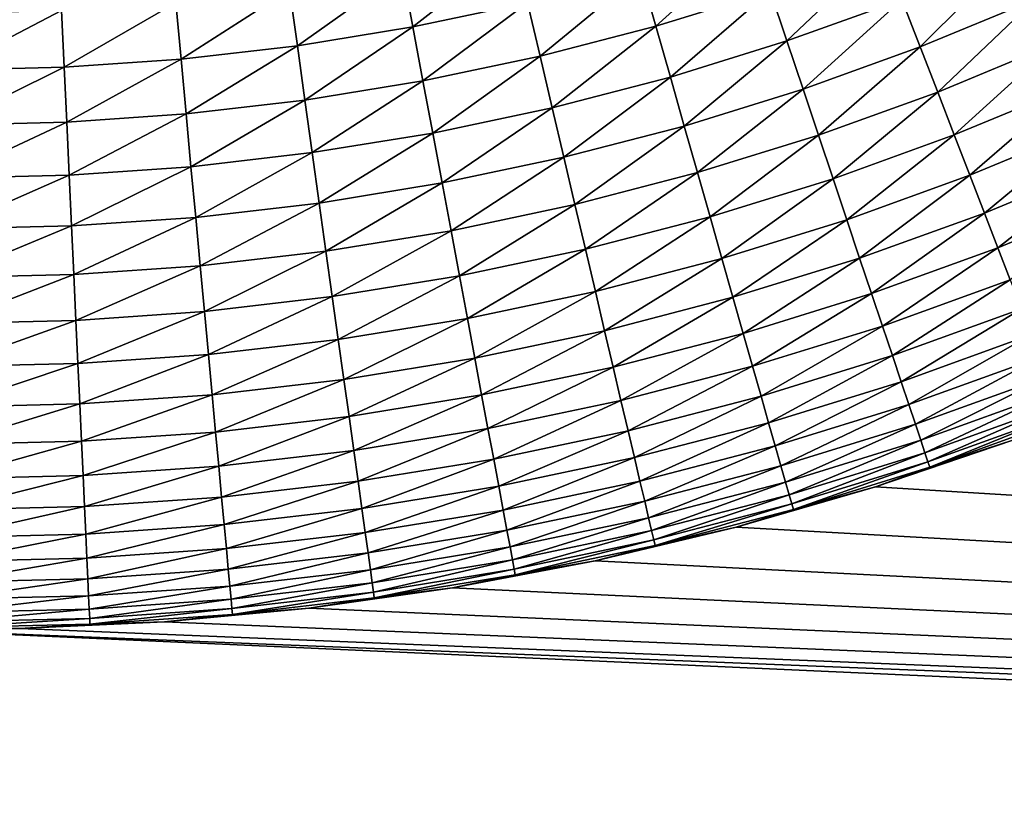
# Model space of a CAD drawing. Extents: x -260 to 260, y -882 to 882.
# Tile 150 of 234: x 1 to 15, y 532 to 543. Entities that reach past the tile are written whole.
import ezdxf

# ---------------------------------------------------------------- set-up
doc = ezdxf.new("R2010")
doc.units = 0
doc.header["$LTSCALE"] = 21.359881
for name, color, linetype in [('1', 7, 'CONTINUOUS'), ('2', 7, 'CONTINUOUS'), ('23', 7, 'CONTINUOUS'), ('24', 7, 'CONTINUOUS')]:
    doc.layers.add(name, color=color, linetype=linetype)

msp = doc.modelspace()

# ---------------------------------------------------------------- linework, layer by layer
at = {"layer": '1', "color": 7, "linetype": 'CONTINUOUS'}
for points in [[(253.525, 812.5), (-253.525, 0), (253.525, 0), (253.525, 812.5)], [(-253.525, 0), (253.525, 812.5), (116.582, 650.819), (-253.525, 0)], [(114.854, 648.894), (-253.525, 0), (116.582, 650.819), (114.854, 648.894)], [(113.045, 647.046), (-253.525, 0), (114.854, 648.894), (113.045, 647.046)], [(111.157, 645.277), (-253.525, 0), (113.045, 647.046), (111.157, 645.277)], [(109.196, 643.59), (-253.525, 0), (111.157, 645.277), (109.196, 643.59)], [(107.164, 641.99), (-253.525, 0), (109.196, 643.59), (107.164, 641.99)], [(105.065, 640.479), (-253.525, 0), (107.164, 641.99), (105.065, 640.479)], [(102.902, 639.059), (-253.525, 0), (105.065, 640.479), (102.902, 639.059)], [(100.681, 637.734), (-253.525, 0), (102.902, 639.059), (100.681, 637.734)], [(98.405, 636.505), (-253.525, 0), (100.681, 637.734), (98.405, 636.505)], [(96.078, 635.376), (-253.525, 0), (98.405, 636.505), (96.078, 635.376)], [(93.704, 634.347), (-253.525, 0), (96.078, 635.376), (93.704, 634.347)], [(91.289, 633.422), (-253.525, 0), (93.704, 634.347), (91.289, 633.422)], [(88.835, 632.602), (-253.525, 0), (91.289, 633.422), (88.835, 632.602)], [(86.349, 631.887), (-253.525, 0), (88.835, 632.602), (86.349, 631.887)], [(83.835, 631.281), (-253.525, 0), (86.349, 631.887), (83.835, 631.281)], [(81.296, 630.783), (-253.525, 0), (83.835, 631.281), (81.296, 630.783)], [(78.739, 630.395), (-253.525, 0), (81.296, 630.783), (78.739, 630.395)], [(76.167, 630.117), (-253.525, 0), (78.739, 630.395), (76.167, 630.117)], [(73.586, 629.95), (-253.525, 0), (76.167, 630.117), (73.586, 629.95)], [(71, 629.895), (-253.525, 0), (73.586, 629.95), (71, 629.895)], [(-129, 629.895), (-253.525, 0), (71, 629.895), (-129, 629.895)]]:
    msp.add_3dface(points, dxfattribs=at)
at = {"layer": '2', "color": 7, "linetype": 'CONTINUOUS'}
for points in [[(13.354, 536.551, -9), (15.329, 537.223, -9), (136.739, 529, -9), (13.354, 536.551, -9)], [(11.349, 535.972, -9), (13.354, 536.551, -9), (136.739, 529, -9), (11.349, 535.972, -9)], [(9.32, 535.487, -9), (11.349, 535.972, -9), (136.739, 529, -9), (9.32, 535.487, -9)], [(7.27, 535.098, -9), (9.32, 535.487, -9), (136.739, 529, -9), (7.27, 535.098, -9)], [(5.204, 534.805, -9), (7.27, 535.098, -9), (136.739, 529, -9), (5.204, 534.805, -9)], [(3.127, 534.61, -9), (5.204, 534.805, -9), (136.739, 529, -9), (3.127, 534.61, -9)], [(-1.043, 534.512, -9), (121.261, 529, -9), (-16.261, 529, -9), (-1.043, 534.512, -9)], [(-1.043, 534.512, -9), (1.043, 534.512, -9), (136.739, 529, -9), (-1.043, 534.512, -9)], [(121.261, 529, -9), (-1.043, 534.512, -9), (136.739, 529, -9), (121.261, 529, -9)], [(1.043, 534.512, -9), (3.127, 534.61, -9), (136.739, 529, -9), (1.043, 534.512, -9)]]:
    msp.add_3dface(points, dxfattribs=at)
at = {"layer": '23', "color": 7, "linetype": 'CONTINUOUS'}
for points in [[(15.329, 537.223, -9), (13.354, 536.551, -9), (15.329, 537.223, -14), (15.329, 537.223, -9)], [(15.329, 537.223, -14), (13.354, 536.551, -9), (13.354, 536.551, -14), (15.329, 537.223, -14)], [(13.354, 536.551, -9), (11.349, 535.972, -9), (13.354, 536.551, -14), (13.354, 536.551, -9)], [(13.354, 536.551, -14), (11.349, 535.972, -9), (11.349, 535.972, -14), (13.354, 536.551, -14)], [(11.349, 535.972, -9), (9.32, 535.487, -9), (11.349, 535.972, -14), (11.349, 535.972, -9)], [(11.349, 535.972, -14), (9.32, 535.487, -9), (9.32, 535.487, -14), (11.349, 535.972, -14)], [(9.32, 535.487, -9), (7.27, 535.098, -9), (9.32, 535.487, -14), (9.32, 535.487, -9)], [(9.32, 535.487, -14), (7.27, 535.098, -9), (7.27, 535.098, -14), (9.32, 535.487, -14)], [(7.27, 535.098, -9), (5.204, 534.805, -9), (7.27, 535.098, -14), (7.27, 535.098, -9)], [(7.27, 535.098, -14), (5.204, 534.805, -9), (5.205, 534.805, -14), (7.27, 535.098, -14)], [(5.204, 534.805, -9), (3.127, 534.61, -9), (5.205, 534.805, -14), (5.204, 534.805, -9)], [(5.205, 534.805, -14), (3.127, 534.61, -9), (3.127, 534.61, -14), (5.205, 534.805, -14)], [(1.043, 534.512, -9), (-1.043, 534.512, -9), (1.043, 534.512, -14), (1.043, 534.512, -9)], [(3.127, 534.61, -9), (1.043, 534.512, -9), (3.127, 534.61, -14), (3.127, 534.61, -9)], [(3.127, 534.61, -14), (1.043, 534.512, -9), (1.043, 534.512, -14), (3.127, 534.61, -14)]]:
    msp.add_3dface(points, dxfattribs=at)
at = {"layer": '24', "color": 7, "linetype": 'CONTINUOUS'}
for points in [[(9.977, 543.935, -27.289), (11.586, 544.433, -27.289), (10.193, 543.174, -26.844), (9.977, 543.935, -27.289)], [(10.193, 543.174, -26.844), (11.586, 544.433, -27.289), (11.837, 543.683, -26.844), (10.193, 543.174, -26.844)], [(6.549, 543.966, -27.685), (8.16, 544.305, -27.685), (6.699, 543.164, -27.289), (6.549, 543.966, -27.685)], [(6.699, 543.164, -27.289), (8.16, 544.305, -27.685), (8.347, 543.511, -27.289), (6.699, 543.164, -27.289)], [(11.837, 543.683, -26.844), (13.455, 544.268, -26.844), (12.079, 542.961, -26.352), (11.837, 543.683, -26.844)], [(12.079, 542.961, -26.352), (13.455, 544.268, -26.844), (13.731, 543.557, -26.352), (12.079, 542.961, -26.352)], [(13.731, 543.557, -26.352), (15.353, 544.229, -26.352), (13.995, 542.875, -25.816), (13.731, 543.557, -26.352)], [(13.995, 542.875, -25.816), (15.353, 544.229, -26.352), (15.648, 543.56, -25.816), (13.995, 542.875, -25.816)], [(4.924, 543.7, -27.685), (6.549, 543.966, -27.685), (5.037, 542.892, -27.289), (4.924, 543.7, -27.685)], [(5.037, 542.892, -27.289), (6.549, 543.966, -27.685), (6.699, 543.164, -27.289), (5.037, 542.892, -27.289)], [(8.347, 543.511, -27.289), (9.977, 543.935, -27.289), (8.528, 542.742, -26.844), (8.347, 543.511, -27.289)], [(8.528, 542.742, -26.844), (9.977, 543.935, -27.289), (10.193, 543.174, -26.844), (8.528, 542.742, -26.844)], [(3.289, 543.511, -27.685), (4.924, 543.7, -27.685), (3.364, 542.698, -27.289), (3.289, 543.511, -27.685)], [(3.364, 542.698, -27.289), (4.924, 543.7, -27.685), (5.037, 542.892, -27.289), (3.364, 542.698, -27.289)], [(10.193, 543.174, -26.844), (11.837, 543.683, -26.844), (10.402, 542.441, -26.352), (10.193, 543.174, -26.844)], [(10.402, 542.441, -26.352), (11.837, 543.683, -26.844), (12.079, 542.961, -26.352), (10.402, 542.441, -26.352)], [(12.079, 542.961, -26.352), (13.731, 543.557, -26.352), (12.311, 542.268, -25.816), (12.079, 542.961, -26.352)], [(12.311, 542.268, -25.816), (13.731, 543.557, -26.352), (13.995, 542.875, -25.816), (12.311, 542.268, -25.816)], [(13.995, 542.875, -25.816), (15.648, 543.56, -25.816), (14.247, 542.225, -25.235), (13.995, 542.875, -25.816)], [(14.247, 542.225, -25.235), (15.648, 543.56, -25.816), (15.93, 542.922, -25.235), (14.247, 542.225, -25.235)], [(1.646, 543.397, -27.685), (3.289, 543.511, -27.685), (1.684, 542.582, -27.289), (1.646, 543.397, -27.685)], [(1.684, 542.582, -27.289), (3.289, 543.511, -27.685), (3.364, 542.698, -27.289), (1.684, 542.582, -27.289)], [(6.699, 543.164, -27.289), (8.347, 543.511, -27.289), (6.844, 542.387, -26.844), (6.699, 543.164, -27.289)], [(6.844, 542.387, -26.844), (8.347, 543.511, -27.289), (8.528, 542.742, -26.844), (6.844, 542.387, -26.844)], [(0, 543.359, -27.685), (1.646, 543.397, -27.685), (0, 542.543, -27.289), (0, 543.359, -27.685)], [(0, 542.543, -27.289), (1.646, 543.397, -27.685), (1.684, 542.582, -27.289), (0, 542.543, -27.289)], [(5.037, 542.892, -27.289), (6.699, 543.164, -27.289), (5.146, 542.11, -26.844), (5.037, 542.892, -27.289)], [(5.146, 542.11, -26.844), (6.699, 543.164, -27.289), (6.844, 542.387, -26.844), (5.146, 542.11, -26.844)], [(8.528, 542.742, -26.844), (10.193, 543.174, -26.844), (8.702, 542, -26.352), (8.528, 542.742, -26.844)], [(8.702, 542, -26.352), (10.193, 543.174, -26.844), (10.402, 542.441, -26.352), (8.702, 542, -26.352)], [(3.364, 542.698, -27.289), (5.037, 542.892, -27.289), (3.437, 541.911, -26.844), (3.364, 542.698, -27.289)], [(3.437, 541.911, -26.844), (5.037, 542.892, -27.289), (5.146, 542.11, -26.844), (3.437, 541.911, -26.844)], [(10.402, 542.441, -26.352), (12.079, 542.961, -26.352), (10.602, 541.738, -25.816), (10.402, 542.441, -26.352)], [(10.602, 541.738, -25.816), (12.079, 542.961, -26.352), (12.311, 542.268, -25.816), (10.602, 541.738, -25.816)], [(12.311, 542.268, -25.816), (13.995, 542.875, -25.816), (12.533, 541.606, -25.235), (12.311, 542.268, -25.816)], [(12.533, 541.606, -25.235), (13.995, 542.875, -25.816), (14.247, 542.225, -25.235), (12.533, 541.606, -25.235)], [(14.247, 542.225, -25.235), (15.93, 542.922, -25.235), (14.485, 541.609, -24.614), (14.247, 542.225, -25.235)], [(14.485, 541.609, -24.614), (15.93, 542.922, -25.235), (16.197, 542.318, -24.614), (14.485, 541.609, -24.614)], [(6.844, 542.387, -26.844), (8.528, 542.742, -26.844), (6.984, 541.637, -26.352), (6.844, 542.387, -26.844)], [(6.984, 541.637, -26.352), (8.528, 542.742, -26.844), (8.702, 542, -26.352), (6.984, 541.637, -26.352)], [(0, 542.543, -27.289), (1.684, 542.582, -27.289), (0, 541.752, -26.844), (0, 542.543, -27.289)], [(0, 541.752, -26.844), (1.684, 542.582, -27.289), (1.72, 541.792, -26.844), (0, 541.752, -26.844)], [(1.684, 542.582, -27.289), (3.364, 542.698, -27.289), (1.72, 541.792, -26.844), (1.684, 542.582, -27.289)], [(1.72, 541.792, -26.844), (3.364, 542.698, -27.289), (3.437, 541.911, -26.844), (1.72, 541.792, -26.844)], [(8.702, 542, -26.352), (10.402, 542.441, -26.352), (8.87, 541.288, -25.816), (8.702, 542, -26.352)], [(8.87, 541.288, -25.816), (10.402, 542.441, -26.352), (10.602, 541.738, -25.816), (8.87, 541.288, -25.816)], [(5.146, 542.11, -26.844), (6.844, 542.387, -26.844), (5.251, 541.355, -26.352), (5.146, 542.11, -26.844)], [(5.251, 541.355, -26.352), (6.844, 542.387, -26.844), (6.984, 541.637, -26.352), (5.251, 541.355, -26.352)], [(14.485, 541.609, -24.614), (16.197, 542.318, -24.614), (14.71, 541.029, -23.954), (14.485, 541.609, -24.614)], [(14.71, 541.029, -23.954), (16.197, 542.318, -24.614), (16.448, 541.749, -23.954), (14.71, 541.029, -23.954)], [(10.602, 541.738, -25.816), (12.311, 542.268, -25.816), (10.793, 541.068, -25.235), (10.602, 541.738, -25.816)], [(10.793, 541.068, -25.235), (12.311, 542.268, -25.816), (12.533, 541.606, -25.235), (10.793, 541.068, -25.235)], [(12.533, 541.606, -25.235), (14.247, 542.225, -25.235), (12.743, 540.98, -24.614), (12.533, 541.606, -25.235)], [(12.743, 540.98, -24.614), (14.247, 542.225, -25.235), (14.485, 541.609, -24.614), (12.743, 540.98, -24.614)], [(3.437, 541.911, -26.844), (5.146, 542.11, -26.844), (3.507, 541.152, -26.352), (3.437, 541.911, -26.844)], [(3.507, 541.152, -26.352), (5.146, 542.11, -26.844), (5.251, 541.355, -26.352), (3.507, 541.152, -26.352)], [(6.984, 541.637, -26.352), (8.702, 542, -26.352), (7.119, 540.919, -25.816), (6.984, 541.637, -26.352)], [(7.119, 540.919, -25.816), (8.702, 542, -26.352), (8.87, 541.288, -25.816), (7.119, 540.919, -25.816)], [(1.72, 541.792, -26.844), (3.437, 541.911, -26.844), (1.755, 541.031, -26.352), (1.72, 541.792, -26.844)], [(1.755, 541.031, -26.352), (3.437, 541.911, -26.844), (3.507, 541.152, -26.352), (1.755, 541.031, -26.352)], [(0, 541.752, -26.844), (1.72, 541.792, -26.844), (0, 540.99, -26.352), (0, 541.752, -26.844)], [(0, 540.99, -26.352), (1.72, 541.792, -26.844), (1.755, 541.031, -26.352), (0, 540.99, -26.352)], [(8.87, 541.288, -25.816), (10.602, 541.738, -25.816), (9.029, 540.61, -25.235), (8.87, 541.288, -25.816)], [(9.029, 540.61, -25.235), (10.602, 541.738, -25.816), (10.793, 541.068, -25.235), (9.029, 540.61, -25.235)], [(14.71, 541.029, -23.954), (16.448, 541.749, -23.954), (14.92, 540.487, -23.258), (14.71, 541.029, -23.954)], [(14.92, 540.487, -23.258), (16.448, 541.749, -23.954), (16.683, 541.217, -23.258), (14.92, 540.487, -23.258)], [(5.251, 541.355, -26.352), (6.984, 541.637, -26.352), (5.352, 540.631, -25.816), (5.251, 541.355, -26.352)], [(5.352, 540.631, -25.816), (6.984, 541.637, -26.352), (7.119, 540.919, -25.816), (5.352, 540.631, -25.816)], [(10.793, 541.068, -25.235), (12.533, 541.606, -25.235), (10.974, 540.432, -24.614), (10.793, 541.068, -25.235)], [(10.974, 540.432, -24.614), (12.533, 541.606, -25.235), (12.743, 540.98, -24.614), (10.974, 540.432, -24.614)], [(12.743, 540.98, -24.614), (14.485, 541.609, -24.614), (12.941, 540.39, -23.954), (12.743, 540.98, -24.614)], [(12.941, 540.39, -23.954), (14.485, 541.609, -24.614), (14.71, 541.029, -23.954), (12.941, 540.39, -23.954)], [(3.507, 541.152, -26.352), (5.251, 541.355, -26.352), (3.575, 540.424, -25.816), (3.507, 541.152, -26.352)], [(3.575, 540.424, -25.816), (5.251, 541.355, -26.352), (5.352, 540.631, -25.816), (3.575, 540.424, -25.816)], [(7.119, 540.919, -25.816), (8.87, 541.288, -25.816), (7.247, 540.233, -25.235), (7.119, 540.919, -25.816)], [(7.247, 540.233, -25.235), (8.87, 541.288, -25.816), (9.029, 540.61, -25.235), (7.247, 540.233, -25.235)], [(1.755, 541.031, -26.352), (3.507, 541.152, -26.352), (1.789, 540.301, -25.816), (1.755, 541.031, -26.352)], [(1.789, 540.301, -25.816), (3.507, 541.152, -26.352), (3.575, 540.424, -25.816), (1.789, 540.301, -25.816)], [(14.92, 540.487, -23.258), (16.683, 541.217, -23.258), (15.114, 539.985, -22.528), (14.92, 540.487, -23.258)], [(15.114, 539.985, -22.528), (16.683, 541.217, -23.258), (16.9, 540.725, -22.528), (15.114, 539.985, -22.528)], [(0, 540.99, -26.352), (1.755, 541.031, -26.352), (0, 540.259, -25.816), (0, 540.99, -26.352)], [(0, 540.259, -25.816), (1.755, 541.031, -26.352), (1.789, 540.301, -25.816), (0, 540.259, -25.816)], [(9.029, 540.61, -25.235), (10.793, 541.068, -25.235), (9.181, 539.966, -24.614), (9.029, 540.61, -25.235)], [(9.181, 539.966, -24.614), (10.793, 541.068, -25.235), (10.974, 540.432, -24.614), (9.181, 539.966, -24.614)], [(12.941, 540.39, -23.954), (14.71, 541.029, -23.954), (13.125, 539.839, -23.258), (12.941, 540.39, -23.954)], [(13.125, 539.839, -23.258), (14.71, 541.029, -23.954), (14.92, 540.487, -23.258), (13.125, 539.839, -23.258)], [(5.352, 540.631, -25.816), (7.119, 540.919, -25.816), (5.449, 539.94, -25.235), (5.352, 540.631, -25.816)], [(5.449, 539.94, -25.235), (7.119, 540.919, -25.816), (7.247, 540.233, -25.235), (5.449, 539.94, -25.235)], [(10.974, 540.432, -24.614), (12.743, 540.98, -24.614), (11.144, 539.833, -23.954), (10.974, 540.432, -24.614)], [(11.144, 539.833, -23.954), (12.743, 540.98, -24.614), (12.941, 540.39, -23.954), (11.144, 539.833, -23.954)], [(15.114, 539.985, -22.528), (16.9, 540.725, -22.528), (15.292, 539.526, -21.766), (15.114, 539.985, -22.528)], [(3.575, 540.424, -25.816), (5.352, 540.631, -25.816), (3.639, 539.73, -25.235), (3.575, 540.424, -25.816)], [(3.639, 539.73, -25.235), (5.352, 540.631, -25.816), (5.449, 539.94, -25.235), (3.639, 539.73, -25.235)], [(7.247, 540.233, -25.235), (9.029, 540.61, -25.235), (7.368, 539.584, -24.614), (7.247, 540.233, -25.235)], [(7.368, 539.584, -24.614), (9.029, 540.61, -25.235), (9.181, 539.966, -24.614), (7.368, 539.584, -24.614)], [(13.125, 539.839, -23.258), (14.92, 540.487, -23.258), (13.296, 539.329, -22.528), (13.125, 539.839, -23.258)], [(13.296, 539.329, -22.528), (14.92, 540.487, -23.258), (15.114, 539.985, -22.528), (13.296, 539.329, -22.528)], [(0, 540.259, -25.816), (1.789, 540.301, -25.816), (0, 539.562, -25.235), (0, 540.259, -25.816)], [(0, 539.562, -25.235), (1.789, 540.301, -25.816), (1.821, 539.604, -25.235), (0, 539.562, -25.235)], [(1.789, 540.301, -25.816), (3.575, 540.424, -25.816), (1.821, 539.604, -25.235), (1.789, 540.301, -25.816)], [(1.821, 539.604, -25.235), (3.575, 540.424, -25.816), (3.639, 539.73, -25.235), (1.821, 539.604, -25.235)], [(9.181, 539.966, -24.614), (10.974, 540.432, -24.614), (9.323, 539.361, -23.954), (9.181, 539.966, -24.614)], [(9.323, 539.361, -23.954), (10.974, 540.432, -24.614), (11.144, 539.833, -23.954), (9.323, 539.361, -23.954)], [(11.144, 539.833, -23.954), (12.941, 540.39, -23.954), (11.303, 539.275, -23.258), (11.144, 539.833, -23.954)], [(11.303, 539.275, -23.258), (12.941, 540.39, -23.954), (13.125, 539.839, -23.258), (11.303, 539.275, -23.258)], [(5.449, 539.94, -25.235), (7.247, 540.233, -25.235), (5.54, 539.286, -24.614), (5.449, 539.94, -25.235)], [(5.54, 539.286, -24.614), (7.247, 540.233, -25.235), (7.368, 539.584, -24.614), (5.54, 539.286, -24.614)], [(3.639, 539.73, -25.235), (5.449, 539.94, -25.235), (3.7, 539.072, -24.614), (3.639, 539.73, -25.235)], [(3.7, 539.072, -24.614), (5.449, 539.94, -25.235), (5.54, 539.286, -24.614), (3.7, 539.072, -24.614)], [(7.368, 539.584, -24.614), (9.181, 539.966, -24.614), (7.482, 538.972, -23.954), (7.368, 539.584, -24.614)], [(7.482, 538.972, -23.954), (9.181, 539.966, -24.614), (9.323, 539.361, -23.954), (7.482, 538.972, -23.954)], [(13.296, 539.329, -22.528), (15.114, 539.985, -22.528), (13.453, 538.862, -21.766), (13.296, 539.329, -22.528)], [(13.453, 538.862, -21.766), (15.114, 539.985, -22.528), (15.292, 539.526, -21.766), (13.453, 538.862, -21.766)], [(1.821, 539.604, -25.235), (3.639, 539.73, -25.235), (1.852, 538.944, -24.614), (1.821, 539.604, -25.235)], [(1.852, 538.944, -24.614), (3.639, 539.73, -25.235), (3.7, 539.072, -24.614), (1.852, 538.944, -24.614)], [(9.323, 539.361, -23.954), (11.144, 539.833, -23.954), (9.456, 538.795, -23.258), (9.323, 539.361, -23.954)], [(9.456, 538.795, -23.258), (11.144, 539.833, -23.954), (11.303, 539.275, -23.258), (9.456, 538.795, -23.258)], [(11.303, 539.275, -23.258), (13.125, 539.839, -23.258), (11.45, 538.757, -22.528), (11.303, 539.275, -23.258)], [(11.45, 538.757, -22.528), (13.125, 539.839, -23.258), (13.296, 539.329, -22.528), (11.45, 538.757, -22.528)], [(0, 539.562, -25.235), (1.821, 539.604, -25.235), (0, 538.901, -24.614), (0, 539.562, -25.235)], [(0, 538.901, -24.614), (1.821, 539.604, -25.235), (1.852, 538.944, -24.614), (0, 538.901, -24.614)], [(5.54, 539.286, -24.614), (7.368, 539.584, -24.614), (5.626, 538.669, -23.954), (5.54, 539.286, -24.614)], [(5.626, 538.669, -23.954), (7.368, 539.584, -24.614), (7.482, 538.972, -23.954), (5.626, 538.669, -23.954)], [(13.453, 538.862, -21.766), (15.292, 539.526, -21.766), (13.595, 538.439, -20.976), (13.453, 538.862, -21.766)], [(13.595, 538.439, -20.976), (15.292, 539.526, -21.766), (15.454, 539.11, -20.976), (13.595, 538.439, -20.976)], [(7.482, 538.972, -23.954), (9.323, 539.361, -23.954), (7.589, 538.401, -23.258), (7.482, 538.972, -23.954)], [(7.589, 538.401, -23.258), (9.323, 539.361, -23.954), (9.456, 538.795, -23.258), (7.589, 538.401, -23.258)], [(11.45, 538.757, -22.528), (13.296, 539.329, -22.528), (11.585, 538.283, -21.766), (11.45, 538.757, -22.528)], [(11.585, 538.283, -21.766), (13.296, 539.329, -22.528), (13.453, 538.862, -21.766), (11.585, 538.283, -21.766)], [(3.7, 539.072, -24.614), (5.54, 539.286, -24.614), (3.757, 538.453, -23.954), (3.7, 539.072, -24.614)], [(3.757, 538.453, -23.954), (5.54, 539.286, -24.614), (5.626, 538.669, -23.954), (3.757, 538.453, -23.954)], [(9.456, 538.795, -23.258), (11.303, 539.275, -23.258), (9.579, 538.271, -22.528), (9.456, 538.795, -23.258)], [(9.579, 538.271, -22.528), (11.303, 539.275, -23.258), (11.45, 538.757, -22.528), (9.579, 538.271, -22.528)], [(1.852, 538.944, -24.614), (3.7, 539.072, -24.614), (1.881, 538.322, -23.954), (1.852, 538.944, -24.614)], [(1.881, 538.322, -23.954), (3.7, 539.072, -24.614), (3.757, 538.453, -23.954), (1.881, 538.322, -23.954)], [(13.595, 538.439, -20.976), (15.454, 539.11, -20.976), (13.721, 538.062, -20.161), (13.595, 538.439, -20.976)], [(13.721, 538.062, -20.161), (15.454, 539.11, -20.976), (15.597, 538.739, -20.161), (13.721, 538.062, -20.161)], [(0, 538.901, -24.614), (1.852, 538.944, -24.614), (0, 538.279, -23.954), (0, 538.901, -24.614)], [(0, 538.279, -23.954), (1.852, 538.944, -24.614), (1.881, 538.322, -23.954), (0, 538.279, -23.954)], [(5.626, 538.669, -23.954), (7.482, 538.972, -23.954), (5.706, 538.094, -23.258), (5.626, 538.669, -23.954)], [(5.706, 538.094, -23.258), (7.482, 538.972, -23.954), (7.589, 538.401, -23.258), (5.706, 538.094, -23.258)], [(7.589, 538.401, -23.258), (9.456, 538.795, -23.258), (7.688, 537.872, -22.528), (7.589, 538.401, -23.258)], [(7.688, 537.872, -22.528), (9.456, 538.795, -23.258), (9.579, 538.271, -22.528), (7.688, 537.872, -22.528)], [(9.579, 538.271, -22.528), (11.45, 538.757, -22.528), (9.692, 537.791, -21.766), (9.579, 538.271, -22.528)], [(9.692, 537.791, -21.766), (11.45, 538.757, -22.528), (11.585, 538.283, -21.766), (9.692, 537.791, -21.766)], [(11.585, 538.283, -21.766), (13.453, 538.862, -21.766), (11.707, 537.854, -20.976), (11.585, 538.283, -21.766)], [(11.707, 537.854, -20.976), (13.453, 538.862, -21.766), (13.595, 538.439, -20.976), (11.707, 537.854, -20.976)], [(13.721, 538.062, -20.161), (15.597, 538.739, -20.161), (13.831, 537.733, -19.323), (13.721, 538.062, -20.161)], [(13.831, 537.733, -19.323), (15.597, 538.739, -20.161), (15.723, 538.415, -19.323), (13.831, 537.733, -19.323)], [(3.757, 538.453, -23.954), (5.626, 538.669, -23.954), (3.811, 537.874, -23.258), (3.757, 538.453, -23.954)], [(3.811, 537.874, -23.258), (5.626, 538.669, -23.954), (5.706, 538.094, -23.258), (3.811, 537.874, -23.258)], [(1.881, 538.322, -23.954), (3.757, 538.453, -23.954), (1.907, 537.742, -23.258), (1.881, 538.322, -23.954)], [(1.907, 537.742, -23.258), (3.757, 538.453, -23.954), (3.811, 537.874, -23.258), (1.907, 537.742, -23.258)], [(0, 538.279, -23.954), (1.881, 538.322, -23.954), (0, 537.698, -23.258), (0, 538.279, -23.954)], [(0, 537.698, -23.258), (1.881, 538.322, -23.954), (1.907, 537.742, -23.258), (0, 537.698, -23.258)], [(5.706, 538.094, -23.258), (7.589, 538.401, -23.258), (5.78, 537.561, -22.528), (5.706, 538.094, -23.258)], [(5.78, 537.561, -22.528), (7.589, 538.401, -23.258), (7.688, 537.872, -22.528), (5.78, 537.561, -22.528)], [(11.707, 537.854, -20.976), (13.595, 538.439, -20.976), (11.816, 537.472, -20.161), (11.707, 537.854, -20.976)], [(11.816, 537.472, -20.161), (13.595, 538.439, -20.976), (13.721, 538.062, -20.161), (11.816, 537.472, -20.161)], [(13.831, 537.733, -19.323), (15.723, 538.415, -19.323), (13.926, 537.452, -18.466), (13.831, 537.733, -19.323)], [(13.926, 537.452, -18.466), (15.723, 538.415, -19.323), (15.83, 538.139, -18.466), (13.926, 537.452, -18.466)], [(7.688, 537.872, -22.528), (9.579, 538.271, -22.528), (7.779, 537.388, -21.766), (7.688, 537.872, -22.528)], [(7.779, 537.388, -21.766), (9.579, 538.271, -22.528), (9.692, 537.791, -21.766), (7.779, 537.388, -21.766)], [(9.692, 537.791, -21.766), (11.585, 538.283, -21.766), (9.794, 537.357, -20.976), (9.692, 537.791, -21.766)], [(9.794, 537.357, -20.976), (11.585, 538.283, -21.766), (11.707, 537.854, -20.976), (9.794, 537.357, -20.976)], [(3.811, 537.874, -23.258), (5.706, 538.094, -23.258), (3.861, 537.338, -22.528), (3.811, 537.874, -23.258)], [(3.861, 537.338, -22.528), (5.706, 538.094, -23.258), (5.78, 537.561, -22.528), (3.861, 537.338, -22.528)], [(11.816, 537.472, -20.161), (13.721, 538.062, -20.161), (11.911, 537.138, -19.323), (11.816, 537.472, -20.161)], [(11.911, 537.138, -19.323), (13.721, 538.062, -20.161), (13.831, 537.733, -19.323), (11.911, 537.138, -19.323)], [(13.926, 537.452, -18.466), (15.83, 538.139, -18.466), (14.003, 537.221, -17.592), (13.926, 537.452, -18.466)], [(14.003, 537.221, -17.592), (15.83, 538.139, -18.466), (15.918, 537.912, -17.592), (14.003, 537.221, -17.592)], [(14.003, 537.221, -17.592), (15.918, 537.912, -17.592), (14.064, 537.04, -16.706), (14.003, 537.221, -17.592)], [(14.064, 537.04, -16.706), (15.918, 537.912, -17.592), (15.986, 537.734, -16.706), (14.064, 537.04, -16.706)], [(0, 537.698, -23.258), (1.907, 537.742, -23.258), (0, 537.16, -22.528), (0, 537.698, -23.258)], [(0, 537.16, -22.528), (1.907, 537.742, -23.258), (1.932, 537.205, -22.528), (0, 537.16, -22.528)], [(1.907, 537.742, -23.258), (3.811, 537.874, -23.258), (1.932, 537.205, -22.528), (1.907, 537.742, -23.258)], [(1.932, 537.205, -22.528), (3.811, 537.874, -23.258), (3.861, 537.338, -22.528), (1.932, 537.205, -22.528)], [(5.78, 537.561, -22.528), (7.688, 537.872, -22.528), (5.849, 537.073, -21.766), (5.78, 537.561, -22.528)], [(5.849, 537.073, -21.766), (7.688, 537.872, -22.528), (7.779, 537.388, -21.766), (5.849, 537.073, -21.766)], [(7.779, 537.388, -21.766), (9.692, 537.791, -21.766), (7.861, 536.95, -20.976), (7.779, 537.388, -21.766)], [(7.861, 536.95, -20.976), (9.692, 537.791, -21.766), (9.794, 537.357, -20.976), (7.861, 536.95, -20.976)], [(9.794, 537.357, -20.976), (11.707, 537.854, -20.976), (9.885, 536.971, -20.161), (9.794, 537.357, -20.976)], [(9.885, 536.971, -20.161), (11.707, 537.854, -20.976), (11.816, 537.472, -20.161), (9.885, 536.971, -20.161)], [(11.911, 537.138, -19.323), (13.831, 537.733, -19.323), (11.992, 536.853, -18.466), (11.911, 537.138, -19.323)], [(11.992, 536.853, -18.466), (13.831, 537.733, -19.323), (13.926, 537.452, -18.466), (11.992, 536.853, -18.466)], [(14.064, 537.04, -16.706), (15.986, 537.734, -16.706), (14.107, 536.911, -15.809), (14.064, 537.04, -16.706)], [(14.107, 536.911, -15.809), (15.986, 537.734, -16.706), (16.036, 537.607, -15.809), (14.107, 536.911, -15.809)], [(14.107, 536.911, -15.809), (16.036, 537.607, -15.809), (14.133, 536.833, -14.906), (14.107, 536.911, -15.809)], [(14.133, 536.833, -14.906), (16.036, 537.607, -15.809), (16.065, 537.531, -14.906), (14.133, 536.833, -14.906)], [(3.861, 537.338, -22.528), (5.78, 537.561, -22.528), (3.906, 536.848, -21.766), (3.861, 537.338, -22.528)], [(3.906, 536.848, -21.766), (5.78, 537.561, -22.528), (5.849, 537.073, -21.766), (3.906, 536.848, -21.766)], [(9.885, 536.971, -20.161), (11.816, 537.472, -20.161), (9.965, 536.632, -19.323), (9.885, 536.971, -20.161)], [(9.965, 536.632, -19.323), (11.816, 537.472, -20.161), (11.911, 537.138, -19.323), (9.965, 536.632, -19.323)], [(15.329, 537.223, -14), (14.133, 536.833, -14.906), (16.065, 537.531, -14.906), (15.329, 537.223, -14)], [(1.932, 537.205, -22.528), (3.861, 537.338, -22.528), (1.955, 536.712, -21.766), (1.932, 537.205, -22.528)], [(1.955, 536.712, -21.766), (3.861, 537.338, -22.528), (3.906, 536.848, -21.766), (1.955, 536.712, -21.766)], [(5.849, 537.073, -21.766), (7.779, 537.388, -21.766), (5.91, 536.631, -20.976), (5.849, 537.073, -21.766)], [(5.91, 536.631, -20.976), (7.779, 537.388, -21.766), (7.861, 536.95, -20.976), (5.91, 536.631, -20.976)], [(7.861, 536.95, -20.976), (9.794, 537.357, -20.976), (7.934, 536.559, -20.161), (7.861, 536.95, -20.976)], [(7.934, 536.559, -20.161), (9.794, 537.357, -20.976), (9.885, 536.971, -20.161), (7.934, 536.559, -20.161)], [(11.992, 536.853, -18.466), (13.926, 537.452, -18.466), (12.059, 536.619, -17.592), (11.992, 536.853, -18.466)], [(12.059, 536.619, -17.592), (13.926, 537.452, -18.466), (14.003, 537.221, -17.592), (12.059, 536.619, -17.592)], [(0, 537.16, -22.528), (1.932, 537.205, -22.528), (0, 536.667, -21.766), (0, 537.16, -22.528)], [(0, 536.667, -21.766), (1.932, 537.205, -22.528), (1.955, 536.712, -21.766), (0, 536.667, -21.766)], [(12.059, 536.619, -17.592), (14.003, 537.221, -17.592), (12.111, 536.435, -16.706), (12.059, 536.619, -17.592)], [(12.111, 536.435, -16.706), (14.003, 537.221, -17.592), (14.064, 537.04, -16.706), (12.111, 536.435, -16.706)], [(15.329, 537.223, -14), (13.354, 536.551, -14), (14.133, 536.833, -14.906), (15.329, 537.223, -14)], [(3.906, 536.848, -21.766), (5.849, 537.073, -21.766), (3.947, 536.404, -20.976), (3.906, 536.848, -21.766)], [(3.947, 536.404, -20.976), (5.849, 537.073, -21.766), (5.91, 536.631, -20.976), (3.947, 536.404, -20.976)], [(9.965, 536.632, -19.323), (11.911, 537.138, -19.323), (10.033, 536.344, -18.466), (9.965, 536.632, -19.323)], [(10.033, 536.344, -18.466), (11.911, 537.138, -19.323), (11.992, 536.853, -18.466), (10.033, 536.344, -18.466)], [(12.111, 536.435, -16.706), (14.064, 537.04, -16.706), (12.148, 536.304, -15.809), (12.111, 536.435, -16.706)], [(12.148, 536.304, -15.809), (14.064, 537.04, -16.706), (14.107, 536.911, -15.809), (12.148, 536.304, -15.809)], [(5.91, 536.631, -20.976), (7.861, 536.95, -20.976), (5.965, 536.238, -20.161), (5.91, 536.631, -20.976)], [(5.965, 536.238, -20.161), (7.861, 536.95, -20.976), (7.934, 536.559, -20.161), (5.965, 536.238, -20.161)], [(7.934, 536.559, -20.161), (9.885, 536.971, -20.161), (7.997, 536.217, -19.323), (7.934, 536.559, -20.161)], [(7.997, 536.217, -19.323), (9.885, 536.971, -20.161), (9.965, 536.632, -19.323), (7.997, 536.217, -19.323)], [(12.148, 536.304, -15.809), (14.107, 536.911, -15.809), (12.171, 536.225, -14.906), (12.148, 536.304, -15.809)], [(12.171, 536.225, -14.906), (14.107, 536.911, -15.809), (14.133, 536.833, -14.906), (12.171, 536.225, -14.906)], [(1.955, 536.712, -21.766), (3.906, 536.848, -21.766), (1.976, 536.267, -20.976), (1.955, 536.712, -21.766)], [(1.976, 536.267, -20.976), (3.906, 536.848, -21.766), (3.947, 536.404, -20.976), (1.976, 536.267, -20.976)], [(10.033, 536.344, -18.466), (11.992, 536.853, -18.466), (10.088, 536.107, -17.592), (10.033, 536.344, -18.466)], [(10.088, 536.107, -17.592), (11.992, 536.853, -18.466), (12.059, 536.619, -17.592), (10.088, 536.107, -17.592)], [(13.354, 536.551, -14), (12.171, 536.225, -14.906), (14.133, 536.833, -14.906), (13.354, 536.551, -14)], [(0, 536.667, -21.766), (1.955, 536.712, -21.766), (0, 536.221, -20.976), (0, 536.667, -21.766)], [(0, 536.221, -20.976), (1.955, 536.712, -21.766), (1.976, 536.267, -20.976), (0, 536.221, -20.976)], [(3.947, 536.404, -20.976), (5.91, 536.631, -20.976), (3.984, 536.008, -20.161), (3.947, 536.404, -20.976)], [(3.984, 536.008, -20.161), (5.91, 536.631, -20.976), (5.965, 536.238, -20.161), (3.984, 536.008, -20.161)], [(7.997, 536.217, -19.323), (9.965, 536.632, -19.323), (8.052, 535.926, -18.466), (7.997, 536.217, -19.323)], [(8.052, 535.926, -18.466), (9.965, 536.632, -19.323), (10.033, 536.344, -18.466), (8.052, 535.926, -18.466)], [(10.088, 536.107, -17.592), (12.059, 536.619, -17.592), (10.132, 535.921, -16.706), (10.088, 536.107, -17.592)], [(10.132, 535.921, -16.706), (12.059, 536.619, -17.592), (12.111, 536.435, -16.706), (10.132, 535.921, -16.706)], [(5.965, 536.238, -20.161), (7.934, 536.559, -20.161), (6.013, 535.894, -19.323), (5.965, 536.238, -20.161)], [(6.013, 535.894, -19.323), (7.934, 536.559, -20.161), (7.997, 536.217, -19.323), (6.013, 535.894, -19.323)], [(13.354, 536.551, -14), (11.349, 535.972, -14), (12.171, 536.225, -14.906), (13.354, 536.551, -14)], [(1.976, 536.267, -20.976), (3.947, 536.404, -20.976), (1.994, 535.87, -20.161), (1.976, 536.267, -20.976)], [(1.994, 535.87, -20.161), (3.947, 536.404, -20.976), (3.984, 536.008, -20.161), (1.994, 535.87, -20.161)], [(8.052, 535.926, -18.466), (10.033, 536.344, -18.466), (8.097, 535.687, -17.592), (8.052, 535.926, -18.466)], [(8.097, 535.687, -17.592), (10.033, 536.344, -18.466), (10.088, 536.107, -17.592), (8.097, 535.687, -17.592)], [(10.132, 535.921, -16.706), (12.111, 536.435, -16.706), (10.163, 535.789, -15.809), (10.132, 535.921, -16.706)], [(10.163, 535.789, -15.809), (12.111, 536.435, -16.706), (12.148, 536.304, -15.809), (10.163, 535.789, -15.809)], [(0, 536.221, -20.976), (1.976, 536.267, -20.976), (0, 535.824, -20.161), (0, 536.221, -20.976)], [(0, 535.824, -20.161), (1.976, 536.267, -20.976), (1.994, 535.87, -20.161), (0, 535.824, -20.161)], [(3.984, 536.008, -20.161), (5.965, 536.238, -20.161), (4.016, 535.662, -19.323), (3.984, 536.008, -20.161)], [(4.016, 535.662, -19.323), (5.965, 536.238, -20.161), (6.013, 535.894, -19.323), (4.016, 535.662, -19.323)], [(6.013, 535.894, -19.323), (7.997, 536.217, -19.323), (6.054, 535.6, -18.466), (6.013, 535.894, -19.323)], [(6.054, 535.6, -18.466), (7.997, 536.217, -19.323), (8.052, 535.926, -18.466), (6.054, 535.6, -18.466)], [(10.163, 535.789, -15.809), (12.148, 536.304, -15.809), (10.182, 535.709, -14.906), (10.163, 535.789, -15.809)], [(10.182, 535.709, -14.906), (12.148, 536.304, -15.809), (12.171, 536.225, -14.906), (10.182, 535.709, -14.906)], [(11.349, 535.972, -14), (10.182, 535.709, -14.906), (12.171, 536.225, -14.906), (11.349, 535.972, -14)], [(8.097, 535.687, -17.592), (10.088, 536.107, -17.592), (8.132, 535.5, -16.706), (8.097, 535.687, -17.592)], [(8.132, 535.5, -16.706), (10.088, 536.107, -17.592), (10.132, 535.921, -16.706), (8.132, 535.5, -16.706)], [(1.994, 535.87, -20.161), (3.984, 536.008, -20.161), (2.01, 535.523, -19.323), (1.994, 535.87, -20.161)], [(2.01, 535.523, -19.323), (3.984, 536.008, -20.161), (4.016, 535.662, -19.323), (2.01, 535.523, -19.323)], [(6.054, 535.6, -18.466), (8.052, 535.926, -18.466), (6.088, 535.359, -17.592), (6.054, 535.6, -18.466)], [(6.088, 535.359, -17.592), (8.052, 535.926, -18.466), (8.097, 535.687, -17.592), (6.088, 535.359, -17.592)], [(8.132, 535.5, -16.706), (10.132, 535.921, -16.706), (8.157, 535.365, -15.809), (8.132, 535.5, -16.706)], [(8.157, 535.365, -15.809), (10.132, 535.921, -16.706), (10.163, 535.789, -15.809), (8.157, 535.365, -15.809)], [(11.349, 535.972, -14), (9.32, 535.487, -14), (10.182, 535.709, -14.906), (11.349, 535.972, -14)], [(0, 535.824, -20.161), (1.994, 535.87, -20.161), (0, 535.476, -19.323), (0, 535.824, -20.161)], [(0, 535.476, -19.323), (1.994, 535.87, -20.161), (2.01, 535.523, -19.323), (0, 535.476, -19.323)], [(4.016, 535.662, -19.323), (6.013, 535.894, -19.323), (4.043, 535.367, -18.466), (4.016, 535.662, -19.323)], [(4.043, 535.367, -18.466), (6.013, 535.894, -19.323), (6.054, 535.6, -18.466), (4.043, 535.367, -18.466)], [(8.157, 535.365, -15.809), (10.163, 535.789, -15.809), (8.172, 535.285, -14.906), (8.157, 535.365, -15.809)], [(8.172, 535.285, -14.906), (10.163, 535.789, -15.809), (10.182, 535.709, -14.906), (8.172, 535.285, -14.906)], [(2.01, 535.523, -19.323), (4.016, 535.662, -19.323), (2.024, 535.227, -18.466), (2.01, 535.523, -19.323)], [(2.024, 535.227, -18.466), (4.016, 535.662, -19.323), (4.043, 535.367, -18.466), (2.024, 535.227, -18.466)], [(6.088, 535.359, -17.592), (8.097, 535.687, -17.592), (6.114, 535.17, -16.706), (6.088, 535.359, -17.592)], [(6.114, 535.17, -16.706), (8.097, 535.687, -17.592), (8.132, 535.5, -16.706), (6.114, 535.17, -16.706)], [(9.32, 535.487, -14), (8.172, 535.285, -14.906), (10.182, 535.709, -14.906), (9.32, 535.487, -14)], [(0, 535.476, -19.323), (2.01, 535.523, -19.323), (0, 535.18, -18.466), (0, 535.476, -19.323)], [(0, 535.18, -18.466), (2.01, 535.523, -19.323), (2.024, 535.227, -18.466), (0, 535.18, -18.466)], [(4.043, 535.367, -18.466), (6.054, 535.6, -18.466), (4.066, 535.124, -17.592), (4.043, 535.367, -18.466)], [(4.066, 535.124, -17.592), (6.054, 535.6, -18.466), (6.088, 535.359, -17.592), (4.066, 535.124, -17.592)], [(6.114, 535.17, -16.706), (8.132, 535.5, -16.706), (6.133, 535.035, -15.809), (6.114, 535.17, -16.706)], [(6.133, 535.035, -15.809), (8.132, 535.5, -16.706), (8.157, 535.365, -15.809), (6.133, 535.035, -15.809)], [(9.32, 535.487, -14), (7.27, 535.098, -14), (8.172, 535.285, -14.906), (9.32, 535.487, -14)], [(2.024, 535.227, -18.466), (4.043, 535.367, -18.466), (2.035, 534.984, -17.592), (2.024, 535.227, -18.466)], [(2.035, 534.984, -17.592), (4.043, 535.367, -18.466), (4.066, 535.124, -17.592), (2.035, 534.984, -17.592)], [(4.066, 535.124, -17.592), (6.088, 535.359, -17.592), (4.083, 534.935, -16.706), (4.066, 535.124, -17.592)], [(4.083, 534.935, -16.706), (6.088, 535.359, -17.592), (6.114, 535.17, -16.706), (4.083, 534.935, -16.706)], [(6.133, 535.035, -15.809), (8.157, 535.365, -15.809), (6.144, 534.954, -14.906), (6.133, 535.035, -15.809)], [(6.144, 534.954, -14.906), (8.157, 535.365, -15.809), (8.172, 535.285, -14.906), (6.144, 534.954, -14.906)], [(0, 535.18, -18.466), (2.024, 535.227, -18.466), (0, 534.937, -17.592), (0, 535.18, -18.466)], [(0, 534.937, -17.592), (2.024, 535.227, -18.466), (2.035, 534.984, -17.592), (0, 534.937, -17.592)], [(7.27, 535.098, -14), (6.144, 534.954, -14.906), (8.172, 535.285, -14.906), (7.27, 535.098, -14)], [(2.035, 534.984, -17.592), (4.066, 535.124, -17.592), (2.044, 534.793, -16.706), (2.035, 534.984, -17.592)], [(2.044, 534.793, -16.706), (4.066, 535.124, -17.592), (4.083, 534.935, -16.706), (2.044, 534.793, -16.706)], [(4.083, 534.935, -16.706), (6.114, 535.17, -16.706), (4.096, 534.799, -15.809), (4.083, 534.935, -16.706)], [(4.096, 534.799, -15.809), (6.114, 535.17, -16.706), (6.133, 535.035, -15.809), (4.096, 534.799, -15.809)], [(7.27, 535.098, -14), (5.205, 534.805, -14), (6.144, 534.954, -14.906), (7.27, 535.098, -14)], [(0, 534.937, -17.592), (2.035, 534.984, -17.592), (0, 534.746, -16.706), (0, 534.937, -17.592)], [(0, 534.746, -16.706), (2.035, 534.984, -17.592), (2.044, 534.793, -16.706), (0, 534.746, -16.706)], [(2.044, 534.793, -16.706), (4.083, 534.935, -16.706), (2.05, 534.657, -15.809), (2.044, 534.793, -16.706)], [(2.05, 534.657, -15.809), (4.083, 534.935, -16.706), (4.096, 534.799, -15.809), (2.05, 534.657, -15.809)], [(4.096, 534.799, -15.809), (6.133, 535.035, -15.809), (4.103, 534.717, -14.906), (4.096, 534.799, -15.809)], [(4.103, 534.717, -14.906), (6.133, 535.035, -15.809), (6.144, 534.954, -14.906), (4.103, 534.717, -14.906)], [(5.205, 534.805, -14), (4.103, 534.717, -14.906), (6.144, 534.954, -14.906), (5.205, 534.805, -14)], [(0, 534.746, -16.706), (2.044, 534.793, -16.706), (0, 534.609, -15.809), (0, 534.746, -16.706)], [(0, 534.609, -15.809), (2.044, 534.793, -16.706), (2.05, 534.657, -15.809), (0, 534.609, -15.809)], [(2.05, 534.657, -15.809), (4.096, 534.799, -15.809), (2.054, 534.575, -14.906), (2.05, 534.657, -15.809)], [(2.054, 534.575, -14.906), (4.096, 534.799, -15.809), (4.103, 534.717, -14.906), (2.054, 534.575, -14.906)], [(5.205, 534.805, -14), (3.127, 534.61, -14), (4.103, 534.717, -14.906), (5.205, 534.805, -14)], [(0, 534.609, -15.809), (2.05, 534.657, -15.809), (0, 534.527, -14.906), (0, 534.609, -15.809)], [(0, 534.527, -14.906), (2.05, 534.657, -15.809), (2.054, 534.575, -14.906), (0, 534.527, -14.906)], [(3.127, 534.61, -14), (2.054, 534.575, -14.906), (4.103, 534.717, -14.906), (3.127, 534.61, -14)], [(1.043, 534.512, -14), (0, 534.527, -14.906), (2.054, 534.575, -14.906), (1.043, 534.512, -14)], [(3.127, 534.61, -14), (1.043, 534.512, -14), (2.054, 534.575, -14.906), (3.127, 534.61, -14)]]:
    msp.add_3dface(points, dxfattribs=at)

doc.saveas('drawing.dxf')
